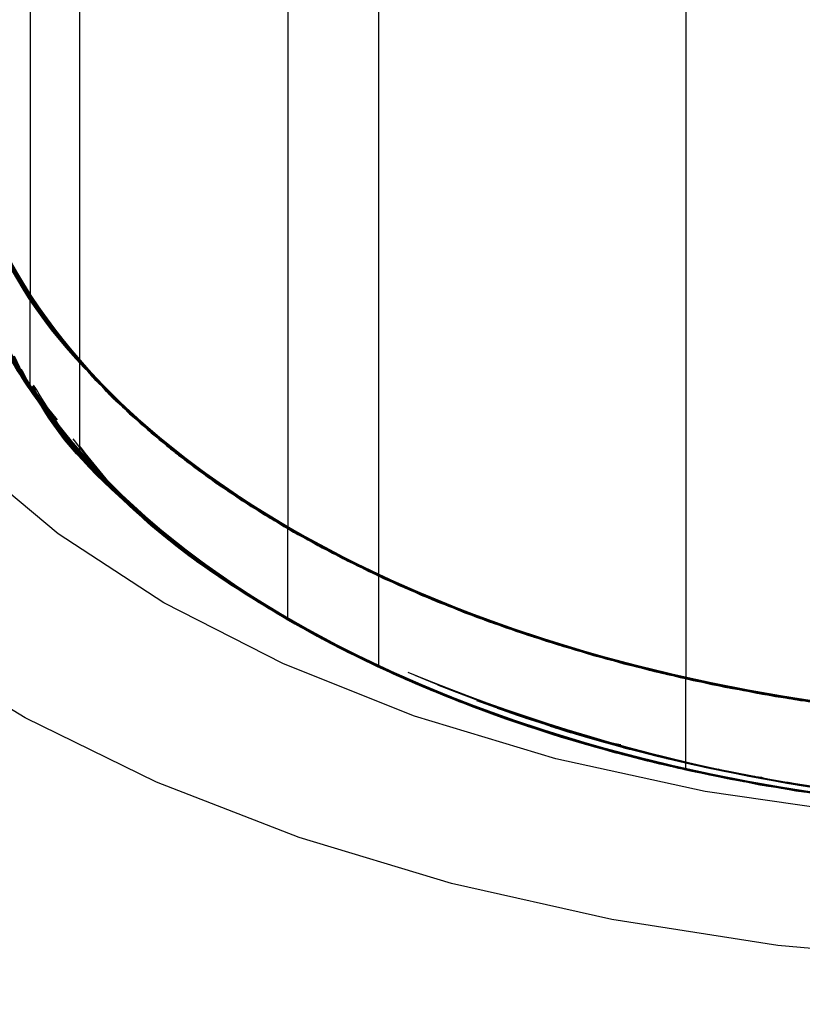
# Model space of a CAD drawing. Header units: millimetres. Extents: x 0 to 841, y 0 to 594.
# Tile 148 of 256: x 750.7 to 751.288, y 199.66 to 200.399. Entities that reach past the tile are written whole.
import ezdxf

# ---------------------------------------------------------------- set-up
doc = ezdxf.new("R2010")
doc.units = ezdxf.units.MM
doc.layers.add('TRAIT-FORT', color=4, linetype='Continuous', lineweight=25)

msp = doc.modelspace()

# ---------------------------------------------------------------- linework, layer by layer
at = {"layer": 'TRAIT-FORT', "color": 4, "linetype": 'Continuous', "lineweight": 25}
for p, q in [((750.70799, 200.737), (750.70799, 200.19007)), ((750.74532, 200.14149), (750.74532, 200.68842)), ((750.90157, 200.56393), (750.90157, 200.017)), ((750.9699, 199.98139), (750.9699, 200.52832)), ((751.20035, 200.45128), (751.20035, 199.90435)), ((750.70799, 200.1217), (750.70799, 200.19007)), ((750.70799, 200.1217), (750.69609, 200.14659)), ((750.70893, 200.12191), (750.70154, 200.137)), ((750.74532, 200.07313), (750.74532, 200.14149)), ((750.7285, 200.09888), (750.70136, 200.13209)), ((750.90157, 199.94864), (750.90157, 200.017)), ((750.9699, 199.91303), (750.9699, 199.98139)), ((751.20035, 199.83599), (751.20035, 199.90435)), ((751.20337, 199.8405), (751.14086, 199.85615)), ((751.18574, 199.84456), (751.19726, 199.8422)), ((751.19562, 199.84265), (751.20337, 199.8405)), ((751.19617, 199.84257), (751.20343, 199.84058)), ((751.27759, 199.82677), (751.29003, 199.82417))]:
    msp.add_line(p, q, dxfattribs=at)
at = {"layer": 'TRAIT-FORT', "color": 4, "linetype": 'Continuous', "lineweight": 25, "flags": 128}
for points in [[(752.02326, 199.87625), (751.91718, 199.84411), (751.80515, 199.81958), (751.68882, 199.80303), (751.56989, 199.7947), (751.45008, 199.7947), (751.33114, 199.80303), (751.21481, 199.81958), (751.10279, 199.84411), (750.9967, 199.87625), (750.8981, 199.91554), (750.80842, 199.96141), (750.72897, 200.01318), (750.66091, 200.0701), (750.60523, 200.13134), (750.56274, 200.19601), (750.53407, 200.26317), (750.51963, 200.33183), (750.51963, 200.401), (750.53407, 200.46966), (750.56274, 200.53681), (750.60523, 200.60148), (750.65178, 200.65383)], [(750.65178, 200.36641), (750.65708, 200.31143), (750.67659, 200.24815), (750.71012, 200.18687), (750.75711, 200.1286), (750.81678, 200.07434), (750.88811, 200.02499), (750.9699, 199.98139)], [(750.65178, 200.36641), (750.65267, 200.34391), (750.66493, 200.28003), (750.69141, 200.21761), (750.73167, 200.15768), (750.78502, 200.10128), (750.85058, 200.04933), (750.92723, 200.00272), (751.01369, 199.96223), (751.1085, 199.92854), (751.21007, 199.90222), (751.31669, 199.88372), (751.42656, 199.87333), (751.53783, 199.87125), (751.64863, 199.87749), (751.7571, 199.89197), (751.86141, 199.91443), (751.95981, 199.9445), (752.05064, 199.98166)], [(750.65178, 200.36641), (750.65248, 200.34648), (750.66416, 200.28257), (750.69008, 200.22006), (750.7298, 200.16002), (750.78265, 200.10345), (750.84773, 200.05131), (750.92397, 200.00447), (751.01006, 199.96372), (751.10457, 199.92975), (751.2059, 199.90313), (751.31235, 199.8843), (751.42212, 199.87359), (751.53337, 199.87117), (751.64423, 199.87708)], [(750.65178, 200.36641), (750.65599, 200.3174), (750.67417, 200.25399), (750.70641, 200.19248), (750.75218, 200.13389), (750.8107, 200.07921), (750.88099, 200.02937), (750.96186, 199.9852), (751.05196, 199.94744), (751.14976, 199.91674), (751.25363, 199.8936), (751.36181, 199.87843), (751.47249, 199.87146), (751.58379, 199.87282), (751.69386, 199.88249), (751.80083, 199.9003), (751.9029, 199.92596), (751.99836, 199.95903), (752.08561, 199.99896), (752.16316, 200.04507), (752.22973, 200.09658)], [(750.65178, 200.36641), (750.6532, 200.33792), (750.6668, 200.27413), (750.69459, 200.21189), (750.7361, 200.15226), (750.79064, 200.09622), (750.85728, 200.04474), (750.93491, 199.99867), (751.02221, 199.95879), (751.11772, 199.92577), (751.21984, 199.90016), (751.32683, 199.8824), (751.43691, 199.87278), (751.54822, 199.87148), (751.65888, 199.8785), (751.76704, 199.89373), (751.87088, 199.91692), (751.96863, 199.94767), (752.05868, 199.98547)], [(750.65178, 200.36641), (750.65886, 200.30292), (750.68026, 200.23984), (750.71562, 200.1789), (750.76436, 200.12112), (750.82564, 200.06746), (750.89843, 200.01883), (750.98152, 199.97605), (751.07351, 199.93985), (751.17283, 199.91082), (751.27784, 199.88946), (751.38674, 199.87612), (751.49773, 199.87104), (751.60892, 199.87429), (751.71844, 199.88582), (751.82445, 199.90545), (751.92518, 199.93283), (752.01891, 199.9675), (752.10408, 200.00889), (752.17926, 200.0563), (752.24317, 200.10892), (752.29474, 200.16588), (752.3331, 200.22622), (752.35761, 200.28891)], [(750.65178, 200.36641), (750.65759, 200.30887), (750.67767, 200.24566), (750.71175, 200.18447), (750.75926, 200.12635), (750.81941, 200.07227), (750.89118, 200.02314), (750.97337, 199.97978), (751.06459, 199.94293), (751.1633, 199.91321), (751.26784, 199.89111), (751.37646, 199.87702), (751.48733, 199.87116), (751.59858, 199.87363), (751.70834, 199.8844), (751.81476, 199.90328), (751.91605, 199.92995), (752.0105, 199.96397)], [(750.65178, 200.36641), (750.65212, 200.35248), (750.66246, 200.28849), (750.68707, 200.22581), (750.72553, 200.16549), (750.77718, 200.10856), (750.84117, 200.05597), (750.91641, 200.0086), (751.00165, 199.96725), (751.09543, 199.93262), (751.1962, 199.90529), (751.30224, 199.88572), (751.41178, 199.87424), (751.52298, 199.87104), (751.63395, 199.87618), (751.74284, 199.88957), (751.84781, 199.91099), (751.9471, 199.94006), (752.03902, 199.97632)], [(750.65178, 200.36641), (750.65503, 200.32338), (750.67187, 200.25985), (750.70282, 200.19811), (750.74735, 200.1392), (750.80472, 200.08412), (750.87396, 200.03379), (750.9539, 199.98906), (751.0432, 199.95068), (751.14035, 199.91929), (751.24372, 199.89543), (751.35158, 199.8795), (751.4621, 199.87176), (751.57343, 199.87234), (751.68369, 199.88124), (751.79102, 199.8983), (751.89363, 199.92325), (751.98978, 199.95564)], [(750.65178, 200.36641), (750.65189, 200.35848), (750.66089, 200.29442), (750.68418, 200.23157), (750.72137, 200.17099), (750.77182, 200.1137), (750.8347, 200.06067), (750.90895, 200.01277), (750.99331, 199.97083), (751.08636, 199.93555), (751.18654, 199.90752), (751.29217, 199.88721), (751.40146, 199.87496), (751.51258, 199.87099), (751.62365, 199.87535), (751.73282, 199.88798), (751.83823, 199.90866), (751.93812, 199.93704), (752.0308, 199.97265)], [(750.65178, 200.36641), (750.65183, 200.36105), (750.66026, 200.29697), (750.68298, 200.23405), (750.71962, 200.17336), (750.76956, 200.11592), (750.83196, 200.06269), (750.90577, 200.01458), (750.98976, 199.97239), (751.08249, 199.93683), (751.18242, 199.90849), (751.28786, 199.88787)], [(750.65178, 200.36641), (750.65419, 200.32936), (750.6697, 200.26572), (750.69935, 200.20377), (750.74264, 200.14456), (750.79885, 200.08908), (750.86702, 200.03827), (750.94602, 199.99298), (751.0345, 199.95397), (751.13099, 199.92191), (751.23386, 199.89733), (751.34137, 199.88064), (751.45172, 199.87213), (751.56305, 199.87193), (751.67349, 199.88006), (751.78118, 199.89637), (751.8843, 199.92059), (751.98112, 199.95232)], [(750.65178, 200.36641), (750.65386, 200.33193), (750.6688, 200.26824), (750.6979, 200.2062), (750.74066, 200.14686), (750.79636, 200.09121), (750.86408, 200.0402), (750.94267, 199.99467), (751.0308, 199.95541), (751.127, 199.92305), (751.22964, 199.89816), (751.337, 199.88115), (751.44728, 199.87231), (751.5586, 199.87178), (751.66911, 199.87958), (751.77694, 199.89557), (751.88028, 199.91948), (751.97739, 199.95091)], [(752.17552, 200.05363), (752.1005, 200.00692), (752.01572, 199.96615), (751.92257, 199.932), (751.82261, 199.90503), (751.71748, 199.88568), (751.60891, 199.87429), (751.49872, 199.87103), (751.3887, 199.87596), (751.2807, 199.88899), (751.17648, 199.90992), (751.07778, 199.9384), (750.98622, 199.97395), (750.90332, 200.01599), (750.83045, 200.06382), (750.76881, 200.11666), (750.71943, 200.17362), (750.68311, 200.23377), (750.66046, 200.29612), (750.65186, 200.35962), (750.65178, 200.36641)], [(752.04019, 199.97685), (751.94922, 199.94079), (751.85099, 199.91178), (751.74713, 199.89028), (751.63934, 199.87665), (751.52941, 199.87111), (751.41917, 199.87377), (751.31042, 199.88457), (751.20497, 199.90333), (751.10457, 199.92975), (751.01087, 199.96339), (750.92542, 200.00369), (750.84963, 200.04999), (750.78476, 200.10152), (750.73188, 200.15742), (750.69186, 200.21679), (750.66536, 200.27862), (750.65283, 200.34191), (750.65178, 200.36641)], [(752.06209, 199.98712), (751.97323, 199.94936), (751.87671, 199.9185), (751.77412, 199.89503), (751.66717, 199.87937), (751.55761, 199.87175), (751.44728, 199.87231), (751.33797, 199.88104), (751.23152, 199.89779), (751.12966, 199.92229), (751.03409, 199.95413), (750.94639, 199.99279), (750.86801, 200.03762), (750.80024, 200.08789), (750.7442, 200.14277), (750.70082, 200.20134), (750.67082, 200.26264), (750.65469, 200.32565), (750.65178, 200.36641)], [(752.01772, 199.96699), (751.92474, 199.93269), (751.82491, 199.90555), (751.71988, 199.88603), (751.61137, 199.87446), (751.50119, 199.87101), (751.39116, 199.87576), (751.28308, 199.88861), (751.17876, 199.90937), (751.07992, 199.93768), (750.98818, 199.97308), (750.90507, 200.01498), (750.83196, 200.06269), (750.77006, 200.11543), (750.72039, 200.17231), (750.68378, 200.2324), (750.66082, 200.2947), (750.6519, 200.3582), (750.65178, 200.36641)], [(751.99469, 199.95757), (751.89982, 199.92505), (751.79849, 199.89982), (751.6924, 199.88231), (751.5833, 199.8728), (751.47298, 199.87145), (751.36327, 199.87828), (751.25599, 199.89318), (751.15291, 199.9159), (751.05573, 199.94608), (750.96606, 199.9832), (750.88538, 200.02666), (750.81503, 200.07573), (750.75617, 200.12961), (750.70976, 200.1874), (750.67659, 200.24815), (750.65719, 200.31086), (750.65178, 200.36641)], [(751.20035, 199.90435), (751.10021, 199.93111), (751.00685, 199.96506), (750.9218, 200.00564), (750.84648, 200.05219), (750.78212, 200.10394), (750.7298, 200.16002), (750.69038, 200.21952), (750.6645, 200.28144), (750.6526, 200.34477), (750.65178, 200.36641)], [(752.33836, 200.23694), (752.30273, 200.17666), (752.25401, 200.1195), (752.19298, 200.06643), (752.12066, 200.01832), (752.03824, 199.97597), (751.9471, 199.94006), (751.84872, 199.91121), (751.74475, 199.88988), (751.63689, 199.87643), (751.52694, 199.87108), (751.41671, 199.87392), (751.30801, 199.8849), (751.20266, 199.90384), (751.10239, 199.93043), (751.00885, 199.96422), (750.92361, 200.00467), (750.84805, 200.05109), (750.78344, 200.10273), (750.73083, 200.15872), (750.69111, 200.21815), (750.66493, 200.28003), (750.65271, 200.34334), (750.65178, 200.36641)], [(751.99673, 199.95838), (751.90202, 199.9257), (751.80083, 199.9003), (751.69482, 199.88261), (751.58576, 199.87292), (751.47545, 199.87139), (751.36571, 199.87804), (751.25836, 199.89276), (751.15516, 199.91531), (751.05783, 199.94532), (750.96798, 199.98229), (750.88708, 200.02562), (750.81649, 200.07457), (750.75735, 200.12835), (750.71066, 200.18607), (750.67718, 200.24677), (750.65748, 200.30944), (750.65178, 200.36641)], [(752.01971, 199.96784), (751.92691, 199.93338), (751.82722, 199.90608), (751.72228, 199.88638), (751.61383, 199.87463), (751.50367, 199.871), (751.39361, 199.87556), (751.28547, 199.88824), (751.18105, 199.90882), (751.08206, 199.93697), (750.99015, 199.97221), (750.90683, 200.01398), (750.83348, 200.06157), (750.77132, 200.1142), (750.72137, 200.17099), (750.68445, 200.23102), (750.66118, 200.29329), (750.65195, 200.35677), (750.65178, 200.36641)], [(751.55267, 199.8716), (751.44234, 199.87253), (751.33313, 199.88162), (751.22684, 199.89873), (751.12523, 199.92357), (751.02998, 199.95572), (750.94267, 199.99467), (750.86473, 200.03977), (750.79747, 200.09026), (750.74198, 200.14532), (750.69919, 200.20404), (750.6698, 200.26544), (750.6543, 200.3285), (750.65178, 200.36641)], [(752.0602, 199.9862), (751.97114, 199.94859), (751.87447, 199.91789), (751.77176, 199.8946), (751.66473, 199.87911), (751.55514, 199.87167), (751.44481, 199.87242), (751.33555, 199.88133), (751.22917, 199.89826), (751.12744, 199.92293), (751.03203, 199.95493), (750.94453, 199.99373), (750.86637, 200.0387), (750.79885, 200.08908), (750.74309, 200.14404), (750.7, 200.20269), (750.67031, 200.26404), (750.65449, 200.32708), (750.65178, 200.36641)], [(751.89761, 199.9244), (751.79616, 199.89934), (751.68998, 199.88201), (751.58083, 199.87268), (751.47051, 199.87151), (751.36083, 199.87852), (751.25363, 199.8936), (751.15066, 199.9165), (751.05363, 199.94684), (750.96415, 199.98411), (750.88369, 200.0277), (750.81358, 200.07689), (750.75499, 200.13086), (750.70887, 200.18873), (750.676, 200.24954), (750.65692, 200.31228), (750.65178, 200.36641)], [(750.90157, 200.017), (750.82894, 200.06496), (750.76756, 200.1179), (750.71847, 200.17494), (750.68245, 200.23515), (750.66012, 200.29753), (750.65183, 200.36105), (750.65178, 200.36641)], [(750.70799, 200.19007), (750.75428, 200.13162), (750.81329, 200.07712), (750.88403, 200.02749), (750.96529, 199.98356), (751.05573, 199.94608), (751.15381, 199.91567), (751.25788, 199.89284), (751.3662, 199.87799), (751.47694, 199.87135), (751.58823, 199.87305), (751.69821, 199.88305), (751.80501, 199.90118), (751.90686, 199.92714), (752.00202, 199.9605), (752.0889, 200.00069), (752.16604, 200.04703), (752.23214, 200.09874), (752.28609, 200.15497), (752.32698, 200.21474), (752.35411, 200.27708), (752.36704, 200.34091), (752.36818, 200.36641)], [(752.36818, 200.36641), (752.36414, 200.31839), (752.34641, 200.25552), (752.31485, 200.19448), (752.26998, 200.13629), (752.21255, 200.0819), (752.14351, 200.03221), (752.06399, 199.98804), (751.97531, 199.95014), (751.87894, 199.91911), (751.77647, 199.89548), (751.6696, 199.87963), (751.56009, 199.87183), (751.44975, 199.87221), (751.3404, 199.88075), (751.23386, 199.89733), (751.13188, 199.92166), (751.03615, 199.95334), (750.94826, 199.99185), (750.86965, 200.03656), (750.80163, 200.08671), (750.74532, 200.14149)], [(750.90157, 200.017), (750.98504, 199.97448), (751.07735, 199.93854), (751.17694, 199.90981), (751.28213, 199.88877), (751.39116, 199.87576), (751.50218, 199.87101), (751.61334, 199.87459), (751.72276, 199.88645), (751.8286, 199.90639), (751.92907, 199.93408), (752.02249, 199.96903), (752.10729, 200.01068), (752.18204, 200.05831), (752.24547, 200.11113), (752.29653, 200.16824), (752.33435, 200.22869), (752.3583, 200.29145), (752.36797, 200.35548), (752.36818, 200.36641)], [(752.36818, 200.36641), (752.36641, 200.33463), (752.35227, 200.27146), (752.3242, 200.20986), (752.28268, 200.15084), (752.22838, 200.09539), (752.1622, 200.04441), (752.08524, 199.99876), (751.99877, 199.95919), (751.90422, 199.92635), (751.80315, 199.90079), (751.69724, 199.88292), (751.58823, 199.87305), (751.47793, 199.87133), (751.36815, 199.8778), (751.26073, 199.89234), (751.15742, 199.91472), (751.05994, 199.94457), (750.9699, 199.98139)], [(751.20035, 199.90435), (751.30657, 199.8851), (751.41621, 199.87395), (751.52743, 199.87109), (751.63836, 199.87656), (751.74713, 199.89028), (751.8519, 199.912), (751.95092, 199.94138), (752.04253, 199.97791), (752.12516, 200.02098), (752.19745, 200.06986), (752.25817, 200.12373), (752.30629, 200.18168), (752.34101, 200.24275), (752.36175, 200.30589), (752.36818, 200.36641)], [(752.04214, 199.97773), (751.95135, 199.94153), (751.85327, 199.91235), (751.74951, 199.89067), (751.64179, 199.87686), (751.53189, 199.87115), (751.42163, 199.87362), (751.31283, 199.88424), (751.20729, 199.90282), (751.10675, 199.92908), (751.01288, 199.96256), (750.92723, 200.00272), (750.85121, 200.04889), (750.78608, 200.10031), (750.73292, 200.15613), (750.69261, 200.21543), (750.66581, 200.27722), (750.65296, 200.34048)], [(750.65182, 200.30244), (750.65748, 200.24108), (750.67718, 200.1784), (750.71066, 200.1177), (750.75735, 200.05999), (750.81649, 200.00621), (750.88708, 199.95725), (750.96798, 199.91393), (751.05783, 199.87696), (751.15516, 199.84695), (751.25836, 199.82439), (751.36571, 199.80967), (751.47545, 199.80302), (751.58576, 199.80455), (751.69482, 199.81425), (751.80083, 199.83194), (751.90202, 199.85733), (751.99673, 199.89001)], [(750.65183, 200.30338), (750.65271, 200.27497), (750.66493, 200.21166), (750.69111, 200.14978), (750.73083, 200.09036), (750.78344, 200.03436), (750.84805, 199.98272), (750.92361, 199.9363), (751.00885, 199.89586), (751.10239, 199.86206), (751.20266, 199.83547), (751.30801, 199.81653), (751.41671, 199.80555), (751.52694, 199.80272), (751.63689, 199.80807), (751.74475, 199.82152), (751.84872, 199.84284), (751.9471, 199.8717), (752.03824, 199.9076), (752.12066, 199.94996), (752.19298, 199.99807), (752.25401, 200.05114), (752.30273, 200.10829), (752.33836, 200.16858)], [(750.65178, 200.29805), (750.65186, 200.29126), (750.66046, 200.22775), (750.68311, 200.16541), (750.71943, 200.10526), (750.76881, 200.04829), (750.83045, 199.99546), (750.90332, 199.94763), (750.98622, 199.90559), (751.07778, 199.87003), (751.17648, 199.84156), (751.2807, 199.82063), (751.3887, 199.80759), (751.49872, 199.80266), (751.60891, 199.80592), (751.71748, 199.81732), (751.82261, 199.83666), (751.92257, 199.86363), (752.01572, 199.89778), (752.1005, 199.93855), (752.17552, 199.98526)], [(750.65178, 200.29805), (750.65283, 200.27355), (750.66536, 200.21026), (750.69186, 200.14842), (750.73188, 200.08906), (750.78476, 200.03315), (750.84963, 199.98162), (750.92542, 199.93532), (751.01087, 199.89502), (751.10457, 199.86138), (751.20497, 199.83496), (751.31042, 199.8162), (751.41917, 199.8054), (751.52941, 199.80275), (751.63934, 199.80828), (751.74713, 199.82191), (751.85099, 199.84341), (751.94922, 199.87243), (752.04019, 199.90848)], [(750.65178, 200.29805), (750.65469, 200.25729), (750.67082, 200.19427), (750.70082, 200.13297), (750.7442, 200.0744), (750.80024, 200.01953), (750.86801, 199.96926), (750.94639, 199.92442), (751.03409, 199.88577), (751.12966, 199.85392), (751.23152, 199.82942), (751.33797, 199.81267), (751.44728, 199.80394), (751.55761, 199.80338), (751.66717, 199.811), (751.77412, 199.82667), (751.87671, 199.85013), (751.97323, 199.881), (752.06209, 199.91876)], [(750.65178, 200.29805), (750.6519, 200.28983), (750.66082, 200.22634), (750.68378, 200.16403), (750.72039, 200.10394), (750.77006, 200.04706), (750.83196, 199.99433), (750.90507, 199.94662), (750.98818, 199.90471), (751.07992, 199.86932), (751.17876, 199.841), (751.28308, 199.82025), (751.39116, 199.80739), (751.50119, 199.80264), (751.61137, 199.80609), (751.71988, 199.81767), (751.82491, 199.83718), (751.92474, 199.86432), (752.01772, 199.89863)], [(750.65178, 200.29805), (750.65719, 200.2425), (750.67659, 200.17979), (750.70976, 200.11903), (750.75617, 200.06124), (750.81503, 200.00736), (750.88538, 199.95829), (750.96606, 199.91483), (751.05573, 199.87771), (751.15291, 199.84754), (751.25599, 199.82481), (751.36327, 199.80991), (751.47298, 199.80308), (751.5833, 199.80443), (751.6924, 199.81394), (751.79849, 199.83145), (751.89982, 199.85668), (751.99469, 199.88921)], [(750.65178, 200.29805), (750.6526, 200.2764), (750.6645, 200.21307), (750.69038, 200.15115), (750.7298, 200.09165), (750.78212, 200.03557), (750.84648, 199.98383), (750.9218, 199.93728), (751.00685, 199.89669), (751.10021, 199.86274), (751.20035, 199.83599)], [(750.65178, 200.29805), (750.65195, 200.2884), (750.66118, 200.22492), (750.68445, 200.16266), (750.72137, 200.10263), (750.77132, 200.04583), (750.83348, 199.9932), (750.90683, 199.94561), (750.99015, 199.90385), (751.08206, 199.8686), (751.18105, 199.84045), (751.28547, 199.81987), (751.39361, 199.8072), (751.50367, 199.80263), (751.61383, 199.80626), (751.72228, 199.81802), (751.82722, 199.83771), (751.92691, 199.86501), (752.01971, 199.89948)], [(750.65178, 200.29805), (750.6543, 200.26014), (750.6698, 200.19707), (750.69919, 200.13567), (750.74198, 200.07696), (750.79747, 200.0219), (750.86473, 199.9714), (750.94267, 199.92631), (751.02998, 199.88736), (751.12523, 199.8552), (751.22684, 199.83036), (751.33313, 199.81325), (751.44234, 199.80416), (751.55267, 199.80323)], [(750.65178, 200.29805), (750.65449, 200.25871), (750.67031, 200.19567), (750.7, 200.13432), (750.74309, 200.07568), (750.79885, 200.02071), (750.86637, 199.97033), (750.94453, 199.92536), (751.03203, 199.88656), (751.12744, 199.85456), (751.22917, 199.82989), (751.33555, 199.81296), (751.44481, 199.80405), (751.55514, 199.80331), (751.66473, 199.81074), (751.77176, 199.82623), (751.87447, 199.84952), (751.97114, 199.88023), (752.0602, 199.91784)], [(750.65178, 200.29805), (750.65692, 200.24392), (750.676, 200.18118), (750.70887, 200.12037), (750.75499, 200.0625), (750.81358, 200.00852), (750.88369, 199.95933), (750.96415, 199.91574), (751.05363, 199.87847), (751.15066, 199.84814), (751.25363, 199.82524), (751.36083, 199.81016), (751.47051, 199.80314), (751.58083, 199.80431), (751.68998, 199.81364), (751.79616, 199.83098), (751.89761, 199.85603)], [(750.65178, 200.29805), (750.65183, 200.29269), (750.66012, 200.22917), (750.68245, 200.16679), (750.71847, 200.10658), (750.76756, 200.04953), (750.82894, 199.99659), (750.90157, 199.94864)], [(750.74532, 200.07313), (750.80163, 200.01835), (750.86965, 199.96819), (750.94826, 199.92349), (751.03615, 199.88498), (751.13188, 199.85329), (751.23386, 199.82896), (751.3404, 199.81239), (751.44975, 199.80384), (751.56009, 199.80346), (751.6696, 199.81126), (751.77647, 199.82711), (751.87894, 199.85074), (751.97531, 199.88177), (752.06399, 199.91968), (752.14351, 199.96384), (752.21255, 200.01353), (752.26998, 200.06792), (752.31485, 200.12612), (752.34641, 200.18716), (752.36414, 200.25003), (752.36818, 200.29805)], [(750.9699, 199.91303), (751.05994, 199.8762), (751.15742, 199.84636), (751.26073, 199.82398), (751.36815, 199.80943), (751.47793, 199.80296), (751.58823, 199.80468), (751.69724, 199.81456), (751.80315, 199.83242), (751.90422, 199.85799), (751.99877, 199.89083), (752.08524, 199.9304), (752.1622, 199.97605), (752.22838, 200.02702), (752.28268, 200.08247), (752.3242, 200.14149), (752.35227, 200.20309), (752.36641, 200.26627), (752.36818, 200.29805)], [(750.65296, 200.27212), (750.66581, 200.20885), (750.69261, 200.14706), (750.73292, 200.08776), (750.78608, 200.03194), (750.85121, 199.98052), (750.92723, 199.93435), (751.01288, 199.89419), (751.10675, 199.86071), (751.20729, 199.83446), (751.31283, 199.81587), (751.42163, 199.80525), (751.53189, 199.80278), (751.64179, 199.8085), (751.74951, 199.82231), (751.85327, 199.84398), (751.95135, 199.87316), (752.04214, 199.90937)], [(752.0248, 199.75849), (751.90583, 199.72948), (751.78205, 199.70821), (751.65497, 199.69493), (751.52613, 199.6898), (751.3971, 199.69288), (751.26943, 199.70413), (751.14469, 199.72343), (751.02438, 199.75053), (750.90996, 199.78511), (750.80283, 199.82674), (750.70428, 199.87492), (750.61551, 199.92907)]]:
    msp.add_lwpolyline(points, dxfattribs=at)
at = {"layer": 'TRAIT-FORT', "color": 4, "linetype": 'Continuous', "lineweight": 25}
for centre, radius, start, end in [((750.99005, 200.37518), 0.33838, 181.48458, 223.6777), ((750.96976, 200.37063), 0.31801, 180.7603, 214.59648), ((750.96976, 200.30227), 0.31801, 180.7603, 214.59648), ((751.51141, 201.16329), 1.35746, 247.4853, 290.0513), ((751.51124, 201.1647), 1.35884, 247.75253, 290.03747), ((751.51087, 201.16913), 1.36323, 248.61487, 289.69374), ((751.50998, 201.17468), 1.36865, 250.05561, 289.94439), ((751.50965, 201.17671), 1.37068, 250.79032, 289.92802), ((751.50954, 201.17741), 1.37137, 251.05914, 289.92247), ((751.50897, 201.19839), 1.39169, 253.76357, 288.71792), ((751.50857, 201.19904), 1.39233, 254.68564, 289.0289), ((751.51101, 201.2053), 1.39837, 251.70654, 285.8882), ((751.51045, 201.19833), 1.39166, 251.8708, 286.97386), ((751.51004, 201.18858), 1.3823, 251.87882, 287.97276), ((751.50961, 201.18989), 1.38358, 252.71548, 288.33503), ((751.50947, 201.19793), 1.39128, 253.07495, 288.18944), ((751.50363, 201.17251), 1.36532, 253.3811, 272.04084)]:
    msp.add_arc(centre, radius, start, end, dxfattribs=at)
for points, knots in [([(750.70871, 200.12186), (750.69608, 200.14385), (750.67452, 200.18138), (750.66037, 200.22309), (750.65805, 200.24217), (750.65771, 200.24491)], [0, 0, 0, 0, 0.547653, 0.935172, 1, 1, 1, 1]), ([(750.72829, 200.09874), (750.72026, 200.10754), (750.69897, 200.13085), (750.67987, 200.17225), (750.66251, 200.21014), (750.66085, 200.23279), (750.66039, 200.23906)], [0, 0, 0, 0, 0.202837, 0.53734, 0.871925, 1, 1, 1, 1]), ([(752.36039, 200.23758), (752.36025, 200.23474), (752.35933, 200.21553), (752.34419, 200.1807), (752.3141, 200.11904), (752.25664, 200.04825), (752.16509, 199.97383), (752.05164, 199.91011), (751.91547, 199.85785), (751.7584, 199.82036), (751.58825, 199.80127), (751.44331, 199.80218), (751.33013, 199.81276), (751.22272, 199.82941), (751.09754, 199.85946), (751.01164, 199.89551), (750.9699, 199.91303)], [0, 0, 0, 0, 0.008094, 0.054692, 0.101301, 0.190812, 0.275441, 0.360069, 0.449581, 0.542672, 0.637663, 0.732653, 0.779251, 0.82586, 0.915372, 1, 1, 1, 1]), ([(750.10455, 200.07209), (750.10596, 200.06469), (750.11349, 200.02505), (750.147, 199.95397), (750.20644, 199.85992), (750.28975, 199.76825), (750.39465, 199.68121), (750.52084, 199.60132), (750.66506, 199.53126), (750.82402, 199.47279), (750.99383, 199.42722), (751.16912, 199.39543), (751.3455, 199.3772), (751.51898, 199.37184), (751.68913, 199.37843), (751.85671, 199.39643), (752.02239, 199.42612), (752.18538, 199.46839), (752.34149, 199.52331), (752.48642, 199.59047), (752.61533, 199.66829), (752.72503, 199.75497), (752.81296, 199.8484), (752.87755, 199.94558), (752.91797, 200.04404), (752.93684, 200.13272), (752.93347, 200.18819), (752.93209, 200.21104)], [0, 0, 0, 0, 0.00902, 0.0483265, 0.0887721, 0.1302809, 0.1733917, 0.2169774, 0.2609431, 0.3049045, 0.3484902, 0.3916054, 0.4331098, 0.4735554, 0.5128663, 0.5521661, 0.5925707, 0.6339747, 0.676884, 0.7201488, 0.7636578, 0.8070242, 0.849888, 0.8921735, 0.9327907, 0.9723128, 1, 1, 1, 1]), ([(750.70814, 200.12174), (750.69351, 200.14491), (750.67555, 200.17334), (750.66874, 200.20319), (750.66748, 200.2087)], [0, 0, 0, 0, 0.815194, 1, 1, 1, 1]), ([(750.70798, 200.1217), (750.6965, 200.13877), (750.68231, 200.15985), (750.67687, 200.18212), (750.67584, 200.18636)], [0, 0, 0, 0, 0.8094664, 1, 1, 1, 1]), ([(752.33559, 200.16901), (752.33247, 200.16054), (752.31804, 200.1213), (752.26235, 200.05491), (752.16727, 199.97404), (752.04163, 199.90488), (751.91904, 199.8603), (751.81395, 199.83386), (751.70802, 199.81415), (751.57475, 199.80117), (751.41655, 199.80286), (751.26141, 199.82088), (751.1098, 199.85624), (750.96745, 199.90988), (750.8442, 199.98017), (750.76317, 200.04968), (750.71529, 200.10968), (750.68817, 200.14994), (750.6804, 200.17619), (750.67741, 200.18628)], [0, 0, 0, 0, 0.0197961, 0.0917462, 0.1665737, 0.2429275, 0.3192813, 0.3567367, 0.3942013, 0.4661513, 0.5341759, 0.6022005, 0.6741505, 0.748978, 0.8253319, 0.9016857, 0.939141, 0.9766057, 1, 1, 1, 1]), ([(750.80162, 199.48701), (750.85334, 199.47072), (750.96014, 199.43706), (751.13433, 199.40248), (751.31465, 199.38029), (751.49377, 199.37221), (751.66748, 199.37693), (751.83563, 199.39361), (751.99908, 199.42174), (752.15843, 199.46168), (752.31273, 199.51427), (752.45781, 199.57935), (752.58943, 199.65625), (752.70312, 199.74305), (752.79588, 199.83774), (752.8662, 199.93801), (752.91082, 200.04073), (752.9319, 200.12172), (752.93092, 200.16761), (752.93067, 200.17924)], [0, 0, 0, 0, 0.05985, 0.123608, 0.186533, 0.246996, 0.305841, 0.362996, 0.420138, 0.478936, 0.539279, 0.601952, 0.665314, 0.729229, 0.793138, 0.856501, 0.919179, 0.979516, 1, 1, 1, 1]), ([(752.33771, 200.16868), (752.33732, 200.16736), (752.33226, 200.14989), (752.3098, 200.11799), (752.26603, 200.05914), (752.19275, 199.99338), (752.08497, 199.92661), (751.9579, 199.87212), (751.81094, 199.83074), (751.64666, 199.80558), (751.47363, 199.79966), (751.33015, 199.81163), (751.22044, 199.8308), (751.11762, 199.85541), (751.00169, 199.89541), (750.88252, 199.95577), (750.78676, 200.02793), (750.72738, 200.08561), (750.71027, 200.12052), (750.70799, 200.12517)], [0, 0, 0, 0, 0.0032288, 0.0425974, 0.0819759, 0.1576014, 0.2291009, 0.3006005, 0.376226, 0.4548759, 0.5351302, 0.6153844, 0.6547531, 0.6941316, 0.7697571, 0.8412566, 0.9127561, 0.9883817, 1, 1, 1, 1]), ([(750.97009, 199.91317), (750.96403, 199.91604), (750.91588, 199.93888), (750.83681, 199.98666), (750.74914, 200.06165), (750.71306, 200.11629), (750.69537, 200.14309)], [0, 0, 0, 0, 0.048042, 0.381517, 0.696685, 1, 1, 1, 1]), ([(752.3214, 200.14099), (752.31914, 200.13572), (752.30302, 200.09805), (752.25484, 200.04916), (752.19045, 199.99466), (752.11786, 199.94587), (752.01627, 199.89447), (751.87997, 199.84805), (751.7315, 199.81646), (751.57026, 199.8007), (751.40037, 199.80333), (751.23147, 199.82584), (751.0997, 199.8607), (751.00377, 199.89695), (750.91737, 199.93737), (750.82418, 199.99422), (750.77111, 200.04732), (750.74532, 200.07313)], [0, 0, 0, 0, 0.014002, 0.100174, 0.142446, 0.184728, 0.26593, 0.342702, 0.419475, 0.500677, 0.585127, 0.671299, 0.757471, 0.799743, 0.842026, 0.923228, 1, 1, 1, 1]), ([(751.20035, 199.83598), (751.19546, 199.83709), (751.18569, 199.83931), (751.17117, 199.84283), (751.15675, 199.8465), (751.14242, 199.85033), (751.10693, 199.86027), (751.05177, 199.87813), (750.98116, 199.90681), (750.91626, 199.93917), (750.85843, 199.97441), (750.80743, 200.01219), (750.77261, 200.04384), (750.74962, 200.06809), (750.73576, 200.08404), (750.72293, 200.10027), (750.71105, 200.11676), (750.704, 200.12795), (750.70047, 200.13355)], [0, 0, 0, 0, 0.021252, 0.042516, 0.063799, 0.085108, 0.106451, 0.223605, 0.340789, 0.455596, 0.570431, 0.680812, 0.791221, 0.833022, 0.874746, 0.916448, 0.958181, 1, 1, 1, 1]), ([(751.64424, 199.80872), (751.59568, 199.80569), (751.49594, 199.79947), (751.339, 199.80973), (751.1793, 199.83722), (751.02652, 199.88461), (750.9153, 199.93821), (750.83906, 199.98769), (750.77467, 200.03991), (750.72527, 200.08909), (750.70637, 200.12723), (750.70246, 200.13512)], [0, 0, 0, 0, 0.1225474, 0.2517077, 0.3941225, 0.5394423, 0.684762, 0.7560485, 0.8273528, 0.9642911, 1, 1, 1, 1]), ([(752.31526, 200.1326), (752.30824, 200.11989), (752.28558, 200.07882), (752.21828, 200.01433), (752.11445, 199.94175), (751.98174, 199.88026), (751.82794, 199.83421), (751.68841, 199.81146), (751.57468, 199.80321), (751.46342, 199.80156), (751.32923, 199.81082), (751.17825, 199.8382), (751.03837, 199.88079), (750.90965, 199.93931), (750.8015, 200.01437), (750.73338, 200.0778), (750.71337, 200.11685), (750.70977, 200.12389)], [0, 0, 0, 0, 0.0331115, 0.1069848, 0.185121, 0.2663821, 0.3493008, 0.4322195, 0.4728952, 0.513581, 0.5917172, 0.6655905, 0.7394638, 0.8176001, 0.8988612, 0.9817798, 1, 1, 1, 1]), ([(752.31759, 200.13473), (752.31476, 200.12872), (752.29706, 200.09114), (752.23365, 200.02747), (752.12771, 199.94888), (752.01576, 199.89543), (751.91774, 199.86118), (751.81725, 199.83355), (751.68813, 199.8105), (751.53094, 199.80008), (751.37304, 199.80608), (751.21465, 199.82955), (751.06125, 199.87183), (750.92296, 199.93208), (750.82671, 199.99478), (750.76548, 200.0506), (750.72922, 200.08862), (750.7154, 200.11425), (750.71002, 200.12423)], [0, 0, 0, 0, 0.015432, 0.096503, 0.179229, 0.261954, 0.302535, 0.343126, 0.42108, 0.494781, 0.568482, 0.646436, 0.727508, 0.810233, 0.892959, 0.93354, 0.974131, 1, 1, 1, 1]), ([(752.22973, 200.02822), (752.20113, 200.00536), (752.1424, 199.95841), (752.02419, 199.89795), (751.88193, 199.84783), (751.71872, 199.81401), (751.57525, 199.8021), (751.46062, 199.80262), (751.34997, 199.80949), (751.21905, 199.82892), (751.0758, 199.86762), (750.94649, 199.92045), (750.834, 199.9886), (750.75163, 200.05807), (750.72158, 200.1069), (750.71052, 200.12485)], [0, 0, 0, 0, 0.077297, 0.158765, 0.248594, 0.340255, 0.431916, 0.47688, 0.521855, 0.60823, 0.689892, 0.771554, 0.857928, 0.947757, 1, 1, 1, 1]), ([(752.31208, 200.12863), (752.30784, 200.12002), (752.29584, 200.09563), (752.26168, 200.05858), (752.20422, 200.00365), (752.11694, 199.94389), (751.99471, 199.88594), (751.85628, 199.84164), (751.70112, 199.81185), (751.53251, 199.79947), (751.35965, 199.80683), (751.22018, 199.82965), (751.11583, 199.85704), (751.01954, 199.88929), (750.91399, 199.93787), (750.81409, 200.00315), (750.76698, 200.05109), (750.74532, 200.07313)], [0, 0, 0, 0, 0.02334, 0.066166, 0.108984, 0.191176, 0.268855, 0.346531, 0.428689, 0.514132, 0.601319, 0.688505, 0.731274, 0.774054, 0.856212, 0.933887, 1, 1, 1, 1]), ([(750.74532, 200.07313), (750.74359, 200.07511), (750.74012, 200.07907), (750.73177, 200.08905), (750.72063, 200.10317), (750.71219, 200.11553), (750.70798, 200.1217)], [0, 0, 0, 0, 0.125173, 0.25048, 0.625636, 1, 1, 1, 1]), ([(750.74613, 200.07337), (750.74326, 200.07667), (750.7375, 200.08328), (750.72829, 200.09466), (750.71851, 200.10748), (750.71197, 200.11707), (750.70871, 200.12186)], [0, 0, 0, 0, 0.208756, 0.417867, 0.709263, 1, 1, 1, 1]), ([(750.9699, 199.91303), (750.93377, 199.9319), (750.85956, 199.97067), (750.78205, 200.02957), (750.75078, 200.07066), (750.74019, 200.08457)], [0, 0, 0, 0, 0.385593, 0.791994, 1, 1, 1, 1]), ([(751.28786, 199.8195), (751.24139, 199.82814), (751.14593, 199.84589), (751.00949, 199.89202), (750.88424, 199.955), (750.79231, 200.01932), (750.7566, 200.06447), (750.74493, 200.07921)], [0, 0, 0, 0, 0.200921, 0.412685, 0.646182, 0.884441, 1, 1, 1, 1]), ([(750.90212, 199.94895), (750.89809, 199.95131), (750.89004, 199.95602), (750.87829, 199.96325), (750.86677, 199.97061), (750.85551, 199.97811), (750.8445, 199.98575), (750.83374, 199.99352), (750.8193, 200.0044), (750.80165, 200.01857), (750.78155, 200.0363), (750.7627, 200.05447), (750.7513, 200.06696), (750.7456, 200.07321)], [0, 0, 0, 0, 0.0643346, 0.1286413, 0.1929462, 0.2572752, 0.3216543, 0.3861093, 0.4506661, 0.5882625, 0.7255149, 0.8626763, 1, 1, 1, 1]), ([(750.90157, 199.94864), (750.89705, 199.95132), (750.88801, 199.95669), (750.87486, 199.96495), (750.86202, 199.97336), (750.84953, 199.98193), (750.83737, 199.99066), (750.82555, 199.99956), (750.81407, 200.00861), (750.79952, 200.02063), (750.78243, 200.03581), (750.76337, 200.05431), (750.75186, 200.06701), (750.74611, 200.07336)], [0, 0, 0, 0, 0.072824, 0.145539, 0.218181, 0.290788, 0.363395, 0.43604, 0.508759, 0.581588, 0.721285, 0.860669, 1, 1, 1, 1]), ([(750.90228, 199.94905), (750.8979, 199.95162), (750.88914, 199.95678), (750.87638, 199.96471), (750.86391, 199.97279), (750.85175, 199.98103), (750.83989, 199.98942), (750.82833, 199.99797), (750.81406, 200.00902), (750.79748, 200.0227), (750.77915, 200.03919), (750.7619, 200.05604), (750.75139, 200.06759), (750.74613, 200.07337)], [0, 0, 0, 0, 0.0702519, 0.1404529, 0.2106363, 0.2808354, 0.3510836, 0.4214141, 0.49186, 0.6191807, 0.7461792, 0.8730529, 1, 1, 1, 1]), ([(750.13717, 199.98292), (750.13994, 199.97557), (750.15578, 199.93341), (750.20684, 199.86124), (750.28847, 199.76927), (750.38789, 199.68681), (750.50114, 199.61312), (750.62879, 199.54768), (750.77172, 199.49052), (750.93065, 199.44251), (751.10313, 199.40564), (751.28593, 199.38162), (751.47384, 199.37167), (751.66239, 199.37612), (751.84706, 199.39476), (752.02255, 199.42655), (752.18548, 199.46985), (752.33325, 199.52276), (752.46645, 199.58439), (752.58609, 199.65465), (752.69249, 199.73406), (752.78307, 199.82324), (752.85006, 199.9094), (752.87607, 199.96725), (752.88658, 199.99064)], [0, 0, 0, 0, 0.010453, 0.059966, 0.107625, 0.154066, 0.199201, 0.244332, 0.290773, 0.338437, 0.387945, 0.437999, 0.488491, 0.538978, 0.589032, 0.638545, 0.686205, 0.732646, 0.777781, 0.82291, 0.869342, 0.916981, 0.966442, 1, 1, 1, 1]), ([(750.13589, 199.98207), (750.13688, 199.97935), (750.14984, 199.94406), (750.19352, 199.87988), (750.26651, 199.79134), (750.3591, 199.70874), (750.46964, 199.63164), (750.59989, 199.56085), (750.74824, 199.49861), (750.91245, 199.44709), (751.08811, 199.40823), (751.2711, 199.38304), (751.45703, 199.37204), (751.64034, 199.37504), (751.81706, 199.39102), (751.98379, 199.41857), (752.1407, 199.45675), (752.28872, 199.50533), (752.42812, 199.56489), (752.55781, 199.63604), (752.67321, 199.71823), (752.77137, 199.80844), (752.81832, 199.8737), (752.84139, 199.90578)], [0, 0, 0, 0, 0.004026, 0.052332, 0.099305, 0.146275, 0.194601, 0.244193, 0.295692, 0.347756, 0.400272, 0.452783, 0.504847, 0.556351, 0.605938, 0.654264, 0.70124, 0.74821, 0.796537, 0.846129, 0.897627, 0.949691, 1, 1, 1, 1]), ([(750.13682, 199.98269), (750.1391, 199.97668), (750.15337, 199.93902), (750.19868, 199.87264), (750.27334, 199.78446), (750.36965, 199.70098), (750.48648, 199.62254), (750.62351, 199.55157), (750.77867, 199.49033), (750.94796, 199.44104), (751.12743, 199.40495), (751.31272, 199.38283), (751.49826, 199.37478), (751.67964, 199.38028), (751.85384, 199.3971), (751.96408, 199.41782), (752.01844, 199.42803)], [0, 0, 0, 0, 0.013454, 0.084277, 0.155099, 0.228011, 0.302917, 0.38083, 0.459759, 0.539556, 0.619535, 0.699014, 0.777798, 0.853773, 0.927902, 1, 1, 1, 1]), ([(750.1376, 199.9832), (750.14157, 199.97299), (750.15929, 199.92744), (750.21468, 199.85072), (750.30251, 199.75572), (750.41068, 199.67012), (750.53322, 199.59494), (750.66678, 199.53106), (750.80996, 199.47787), (750.96293, 199.43474), (751.1266, 199.40179), (751.30122, 199.37998), (751.48353, 199.3708), (751.66967, 199.3754), (751.85413, 199.39416), (752.0325, 199.42672), (752.20054, 199.47223), (752.35382, 199.52885), (752.48942, 199.59471), (752.60734, 199.66701), (752.67126, 199.72068), (752.70276, 199.74713)], [0, 0, 0, 0, 0.0165873, 0.0739707, 0.1308657, 0.187149, 0.2413372, 0.2941479, 0.3454825, 0.3968077, 0.4495965, 0.5037337, 0.559902, 0.6166228, 0.6737639, 0.7308241, 0.7873268, 0.8431589, 0.8968646, 0.9491735, 1, 1, 1, 1]), ([(750.15212, 199.95489), (750.16167, 199.93605), (750.18872, 199.88266), (750.25878, 199.79963), (750.35917, 199.7077), (750.48077, 199.62449), (750.61909, 199.55165), (750.76987, 199.49103), (750.92871, 199.44315), (751.09145, 199.40806), (751.25722, 199.38492), (751.42656, 199.37324), (751.60028, 199.37336), (751.77807, 199.38625), (751.95599, 199.41272), (752.12969, 199.45312), (752.29373, 199.50672), (752.44406, 199.57234), (752.57737, 199.6483), (752.68975, 199.73213), (752.78137, 199.82025), (752.82481, 199.88225), (752.84598, 199.91247)], [0, 0, 0, 0, 0.02876, 0.081475, 0.134651, 0.187821, 0.240536, 0.292683, 0.342881, 0.391799, 0.439344, 0.486884, 0.535802, 0.586006, 0.638147, 0.690862, 0.744038, 0.797208, 0.849923, 0.90207, 0.952268, 1, 1, 1, 1]), ([(750.97046, 199.91343), (750.96596, 199.91556), (750.95695, 199.91984), (750.94371, 199.92646), (750.93014, 199.93352), (750.91628, 199.94102), (750.90694, 199.94637), (750.90228, 199.94905)], [0, 0, 0, 0, 0.190105, 0.38042, 0.571022, 0.785701, 1, 1, 1, 1]), ([(750.61559, 199.5563), (750.66019, 199.53674), (750.75069, 199.49704), (750.90301, 199.44934), (751.0687, 199.41101), (751.24619, 199.38472), (751.43167, 199.37176), (751.61983, 199.37308), (751.80617, 199.38874), (751.98623, 199.41824), (752.15495, 199.46024), (752.30924, 199.51293), (752.44689, 199.57424), (752.56847, 199.64335), (752.67563, 199.72017), (752.76572, 199.80577), (752.82327, 199.87166), (752.84342, 199.90981), (752.84624, 199.91516)], [0, 0, 0, 0, 0.062018, 0.125844, 0.191373, 0.259467, 0.328352, 0.397882, 0.467451, 0.536467, 0.604775, 0.670554, 0.734672, 0.796998, 0.859319, 0.92345, 0.98927, 1, 1, 1, 1]), ([(750.40676, 199.67938), (750.44403, 199.65406), (750.51977, 199.60263), (750.65357, 199.53727), (750.79796, 199.48175), (750.95045, 199.43787), (751.11075, 199.40474), (751.27985, 199.3825), (751.45782, 199.37215), (751.64115, 199.37496), (751.82574, 199.39184), (752.00606, 199.42278), (752.17776, 199.46715), (752.33684, 199.5238), (752.47902, 199.59065), (752.60243, 199.66543), (752.70518, 199.74601), (752.7868, 199.82715), (752.82508, 199.88318), (752.84276, 199.90905)], [0, 0, 0, 0, 0.057613, 0.117081, 0.174971, 0.231209, 0.287434, 0.345283, 0.404646, 0.466292, 0.528615, 0.591478, 0.654335, 0.716658, 0.77831, 0.837667, 0.895515, 0.951747, 1, 1, 1, 1]), ([(751.28794, 199.81967), (751.28416, 199.82026), (751.27658, 199.82145), (751.24285, 199.82708), (751.18755, 199.83818), (751.11451, 199.85761), (751.04619, 199.88039), (751.00165, 199.89858), (750.97676, 199.90984), (750.97218, 199.91197), (750.9699, 199.91303)], [0, 0, 0, 0, 0.032739, 0.065515, 0.29315, 0.520783, 0.735875, 0.951006, 0.975513, 1, 1, 1, 1]), ([(751.20035, 199.83599), (751.19433, 199.83738), (751.18229, 199.84016), (751.16446, 199.84462), (751.14681, 199.84929), (751.12935, 199.85419), (751.11209, 199.85931), (751.09503, 199.86466), (751.07816, 199.87023), (751.0564, 199.8778), (751.03009, 199.88765), (750.99965, 199.90007), (750.98019, 199.90897), (750.97046, 199.91343)], [0, 0, 0, 0, 0.0728239, 0.1455389, 0.2181814, 0.290788, 0.3633954, 0.4360403, 0.5087591, 0.5815884, 0.7212853, 0.8606694, 1, 1, 1, 1]), ([(751.97739, 199.88254), (751.97226, 199.88064), (751.96199, 199.87684), (751.94631, 199.87139), (751.93042, 199.8661), (751.8971, 199.85557), (751.84501, 199.84119), (751.77246, 199.82566), (751.69777, 199.81393), (751.5933, 199.80326), (751.45569, 199.80047), (751.3443, 199.81081), (751.28873, 199.81937), (751.28786, 199.8195)], [0, 0, 0, 0, 0.025466, 0.05095, 0.076465, 0.102022, 0.209603, 0.317214, 0.424796, 0.532407, 0.759786, 0.996258, 1, 1, 1, 1]), ([(751.08176, 199.87498), (751.09363, 199.87062), (751.11565, 199.86251), (751.14017, 199.85733), (751.15148, 199.85494)], [0, 0, 0, 0, 0.538797, 1, 1, 1, 1]), ([(751.09646, 199.86984), (751.09833, 199.86906), (751.10293, 199.86713), (751.10829, 199.866), (751.11147, 199.86533)], [0, 0, 0, 0, 0.4052373, 1, 1, 1, 1]), ([(751.14506, 199.85553), (751.14796, 199.85449), (751.15569, 199.85173), (751.16442, 199.85021), (751.16987, 199.84926)], [0, 0, 0, 0, 0.375996, 1, 1, 1, 1]), ([(751.28786, 199.8195), (751.28193, 199.82044), (751.27007, 199.82232), (751.25243, 199.82541), (751.23492, 199.82871), (751.21754, 199.83221), (751.20608, 199.83473), (751.20035, 199.83598)], [0, 0, 0, 0, 0.200454, 0.400588, 0.600496, 0.800269, 1, 1, 1, 1]), ([(751.20337, 199.84095), (751.20928, 199.83935), (751.21901, 199.83671), (751.22948, 199.83534), (751.23358, 199.8348)], [0, 0, 0, 0, 0.607501, 1, 1, 1, 1]), ([(751.21474, 199.83836), (751.21674, 199.83777), (751.22162, 199.83632), (751.22702, 199.8357), (751.23021, 199.83533)], [0, 0, 0, 0, 0.408653, 1, 1, 1, 1]), ([(751.22439, 199.83672), (751.22819, 199.83555), (751.23465, 199.83357), (751.24182, 199.8328), (751.24476, 199.83248)], [0, 0, 0, 0, 0.589572, 1, 1, 1, 1]), ([(751.2403, 199.83335), (751.24853, 199.83162), (751.28313, 199.82436), (751.32969, 199.81712), (751.3686, 199.81517), (751.37953, 199.81462)], [0, 0, 0, 0, 0.183295, 0.770645, 1, 1, 1, 1]), ([(751.24177, 199.83306), (751.24473, 199.83221), (751.24966, 199.83079), (751.25507, 199.83025), (751.25723, 199.83003)], [0, 0, 0, 0, 0.600656, 1, 1, 1, 1]), ([(751.25017, 199.83152), (751.25134, 199.83126), (751.25369, 199.83074), (751.25617, 199.83049), (751.25742, 199.83037)], [0, 0, 0, 0, 0.497656, 1, 1, 1, 1]), ([(751.25624, 199.83051), (751.26011, 199.82947), (751.2672, 199.82757), (751.27491, 199.82687), (751.2784, 199.82655)], [0, 0, 0, 0, 0.546763, 1, 1, 1, 1])]:
    msp.add_open_spline(points, degree=3, knots=knots, dxfattribs=at)

doc.saveas('drawing.dxf')
